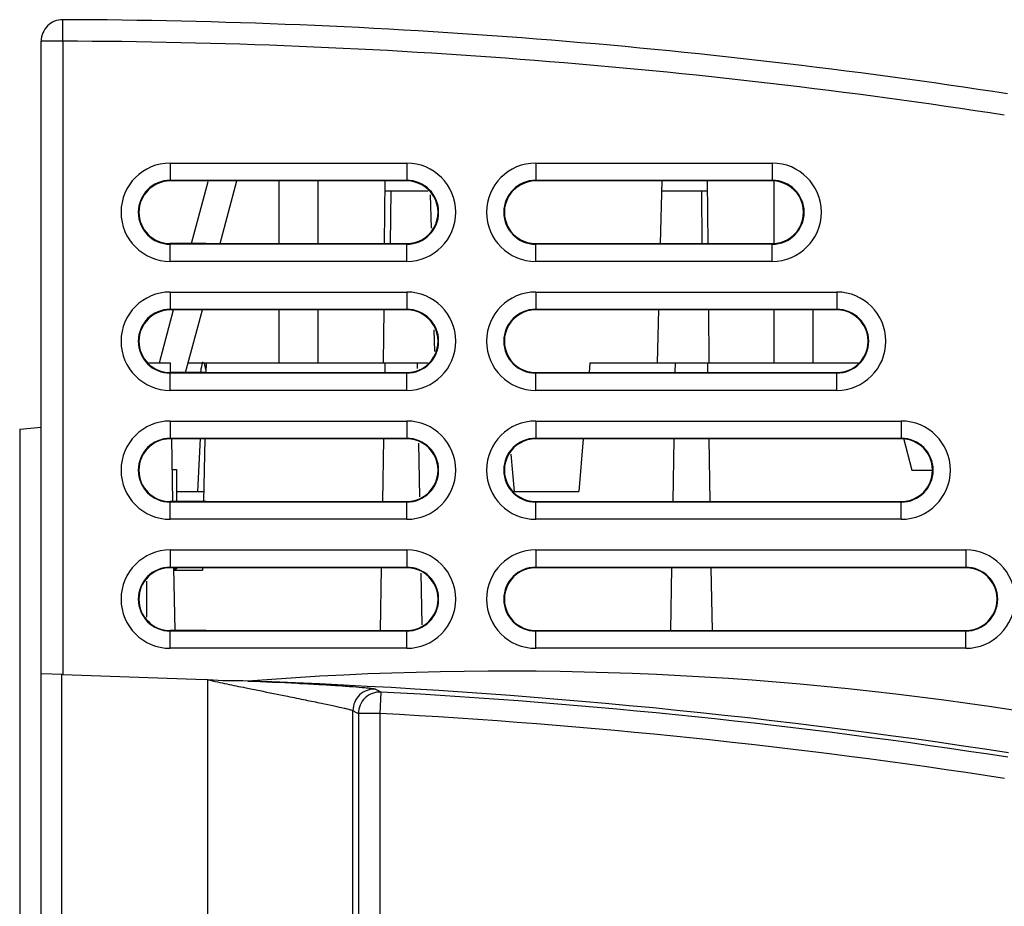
# Model space of a CAD drawing. Header units: millimetres. Extents: x 0 to 1300, y 0 to 1100.
# Tile 3 of 35: x 366 to 412, y 139 to 180. Entities that reach past the tile are written whole.
import ezdxf

# ---------------------------------------------------------------- set-up
doc = ezdxf.new("R2010")
doc.units = ezdxf.units.MM
doc.header["$LTSCALE"] = 71.703704
doc.layers.add('00_COMPONENTS', color=7, linetype='CONTINUOUS')

msp = doc.modelspace()

# ---------------------------------------------------------------- linework, layer by layer
at = {"layer": '00_COMPONENTS', "color": 9, "linetype": 'CONTINUOUS'}
for p, q in [((368.433, 179.074), (368.437, 180.074)), ((368.433, 179.074), (367.433, 179.074)), ((368.433, 179.074), (368.433, 149.61)), ((373.433, 173.401), (373.433, 172.601)), ((373.433, 173.401), (384.433, 173.401)), ((384.433, 173.401), (384.433, 172.601)), ((390.433, 173.401), (390.433, 172.601)), ((390.433, 173.401), (401.433, 173.401)), ((401.433, 173.401), (401.433, 172.601)), ((373.433, 172.601), (384.433, 172.601)), ((390.433, 172.601), (401.433, 172.601)), ((373.433, 168.828), (373.433, 169.628)), ((384.433, 169.628), (373.433, 169.628)), ((384.433, 168.828), (384.433, 169.628)), ((390.433, 168.828), (390.433, 169.628)), ((401.433, 169.628), (390.433, 169.628)), ((401.433, 168.828), (401.433, 169.628)), ((384.433, 168.828), (373.433, 168.828)), ((401.433, 168.828), (390.433, 168.828)), ((373.433, 167.401), (373.433, 166.601)), ((373.433, 167.401), (384.433, 167.401)), ((384.433, 167.401), (384.433, 166.601)), ((390.433, 167.401), (390.433, 166.601)), ((390.433, 167.401), (404.433, 167.401)), ((404.433, 167.401), (404.433, 166.601)), ((373.433, 166.601), (384.433, 166.601)), ((390.433, 166.601), (404.433, 166.601)), ((373.433, 162.828), (373.433, 163.628)), ((384.433, 163.628), (373.433, 163.628)), ((384.433, 162.828), (384.433, 163.628)), ((390.433, 162.828), (390.433, 163.628)), ((404.433, 163.628), (390.433, 163.628)), ((404.433, 162.828), (404.433, 163.628)), ((384.433, 162.828), (373.433, 162.828)), ((404.433, 162.828), (390.433, 162.828)), ((373.433, 161.401), (373.433, 160.601)), ((373.433, 161.401), (384.433, 161.401)), ((384.433, 161.401), (384.433, 160.601)), ((390.433, 161.401), (390.433, 160.601)), ((390.433, 161.401), (407.433, 161.401)), ((407.433, 161.401), (407.433, 160.601)), ((373.433, 160.601), (384.433, 160.601)), ((390.433, 160.601), (407.433, 160.601)), ((373.433, 156.828), (373.433, 157.628)), ((384.433, 157.628), (373.433, 157.628)), ((384.433, 156.828), (384.433, 157.628)), ((390.433, 156.828), (390.433, 157.628)), ((407.433, 157.628), (390.433, 157.628)), ((407.433, 156.828), (407.433, 157.628)), ((384.433, 156.828), (373.433, 156.828)), ((407.433, 156.828), (390.433, 156.828)), ((373.433, 155.401), (373.433, 154.601)), ((373.433, 155.401), (384.433, 155.401)), ((384.433, 155.401), (384.433, 154.601)), ((390.433, 155.401), (390.433, 154.601)), ((390.433, 155.401), (410.433, 155.401)), ((410.433, 155.401), (410.433, 154.601)), ((373.433, 154.601), (384.433, 154.601)), ((390.433, 154.601), (410.433, 154.601)), ((373.433, 150.828), (373.433, 151.628)), ((384.433, 151.628), (373.433, 151.628)), ((384.433, 150.828), (384.433, 151.628)), ((390.433, 150.828), (390.433, 151.628)), ((410.433, 151.628), (390.433, 151.628)), ((410.433, 150.828), (410.433, 151.628)), ((384.433, 150.828), (373.433, 150.828)), ((410.433, 150.828), (390.433, 150.828)), ((368.399, 105.516), (368.399, 149.611)), ((375.182, 105.516), (375.182, 149.356)), ((383.237, 148.791), (383.184, 147.792)), ((381.933, 106.316), (381.933, 147.931)), ((382.184, 147.792), (382.184, 106.316)), ((383.183, 147.792), (382.184, 147.792)), ((383.183, 147.792), (383.183, 106.316))]:
    msp.add_line(p, q, dxfattribs=at)
at = {"layer": '00_COMPONENTS', "color": 7, "linetype": 'CONTINUOUS'}
for p, q in [((367.433, 105.347), (367.433, 179.074)), ((375.103, 172.571), (373.433, 172.57)), ((374.419, 169.658), (375.193, 172.547)), ((384.433, 172.571), (375.103, 172.571)), ((375.758, 169.658), (376.539, 172.571)), ((378.501, 169.658), (378.501, 172.571)), ((380.318, 169.658), (380.319, 172.571)), ((383.414, 172.571), (383.388, 169.658)), ((401.433, 172.571), (390.433, 172.571)), ((396.238, 169.658), (396.315, 172.571)), ((398.452, 169.658), (398.427, 172.571)), ((401.522, 169.658), (401.521, 172.571)), ((383.41, 172.116), (385.436, 172.116)), ((383.682, 169.658), (383.703, 172.116)), ((385.584, 170.369), (385.543, 171.931)), ((396.303, 172.116), (398.431, 172.116)), ((398.137, 172.116), (398.159, 169.658)), ((375.103, 169.658), (373.433, 169.659)), ((375.103, 169.658), (384.433, 169.658)), ((390.433, 169.658), (401.433, 169.658)), ((372.933, 164.115), (373.592, 166.571)), ((375.102, 166.572), (373.433, 166.571)), ((374.151, 163.657), (374.932, 166.572)), ((384.433, 166.572), (375.102, 166.572)), ((378.501, 164.116), (378.501, 166.572)), ((380.317, 164.116), (380.318, 166.572)), ((383.362, 166.572), (383.34, 164.117)), ((404.433, 166.572), (390.433, 166.572)), ((396.093, 164.116), (396.157, 166.572)), ((398.5, 164.117), (398.479, 166.572)), ((401.523, 164.116), (401.523, 166.572)), ((403.34, 164.116), (403.34, 166.572)), ((385.734, 164.629), (385.707, 165.646)), ((372.429, 164.116), (373.443, 164.116)), ((373.451, 163.658), (373.443, 164.116)), ((374.274, 164.116), (385.439, 164.116)), ((375.096, 163.796), (375.03, 164.101)), ((375.102, 164.116), (375.094, 163.657)), ((383.425, 163.657), (383.433, 164.116)), ((384.938, 163.841), (384.933, 164.116)), ((392.958, 164.116), (392.918, 163.657)), ((392.958, 164.116), (405.439, 164.116)), ((396.925, 163.657), (396.933, 164.116)), ((398.441, 163.657), (398.433, 164.116)), ((375.102, 163.657), (373.433, 163.658)), ((375.102, 163.657), (384.433, 163.657)), ((390.433, 163.657), (404.433, 163.657)), ((366.433, 161.021), (367.433, 161.109)), ((366.433, 161.021), (366.433, 107.921)), ((375.102, 160.573), (373.433, 160.572)), ((373.556, 157.659), (373.505, 160.573)), ((374.72, 158.116), (374.849, 160.586)), ((375.04, 160.574), (374.989, 157.658)), ((384.433, 160.573), (375.102, 160.573)), ((383.321, 157.656), (383.372, 160.573)), ((385.042, 157.878), (384.999, 160.366)), ((407.433, 160.573), (390.433, 160.573)), ((392.648, 160.573), (392.433, 158.116)), ((396.821, 157.656), (396.872, 160.573)), ((398.546, 157.656), (398.495, 160.573)), ((407.535, 160.6), (407.933, 159.115)), ((389.281, 159.859), (389.433, 158.116)), ((373.53, 159.154), (373.733, 159.144)), ((373.733, 159.144), (373.733, 157.657)), ((407.933, 159.115), (408.87, 159.115)), ((373.733, 158.116), (374.997, 158.116)), ((389.433, 158.116), (392.433, 158.116)), ((375.101, 157.656), (373.433, 157.657)), ((375.101, 157.656), (384.433, 157.656)), ((390.433, 157.656), (407.433, 157.656)), ((375.101, 154.574), (373.433, 154.573)), ((373.66, 151.66), (373.609, 154.576)), ((373.61, 154.523), (373.733, 154.526)), ((373.611, 154.466), (374.933, 154.466)), ((373.733, 154.573), (373.733, 154.526)), ((374.935, 154.577), (374.933, 154.466)), ((384.433, 154.574), (375.101, 154.574)), ((383.216, 151.655), (383.267, 154.574)), ((385.146, 151.915), (385.104, 154.329)), ((410.433, 154.574), (390.433, 154.574)), ((396.716, 151.655), (396.767, 154.574)), ((398.651, 151.655), (398.6, 154.574)), ((372.333, 153.949), (372.333, 152.28)), ((375.1, 151.655), (373.433, 151.656)), ((375.1, 151.655), (384.433, 151.655)), ((390.433, 151.655), (410.433, 151.655)), ((368.433, 149.61), (367.433, 149.645)), ((368.433, 149.61), (375.06, 149.369)), ((375.196, 149.356), (375.06, 149.369))]:
    msp.add_line(p, q, dxfattribs=at)
for centre, radius, start, end in [((368.433, 179.074), 1, 89.8046, 180), ((367.433, -114.154), 294.23, 81.21306, 89.8046), ((377.35, 163.425), 2.517, 163.664, 173.2361), ((377.348, 163.425), 2.515, 162.9798, 163.6516), ((377.347, 163.426), 2.514, 173.2404, 174.6846)]:
    msp.add_arc(centre, radius, start, end, dxfattribs=at)
at = {"layer": '00_COMPONENTS', "color": 9, "linetype": 'CONTINUOUS'}
for centre, radius, start, end in [((367.433, -114.154), 293.23, 81.21306, 89.8046), ((373.433, 171.115), 2.286, 90, 270), ((384.433, 171.115), 2.286, 270, 90), ((390.433, 171.115), 2.286, 90, 270), ((401.433, 171.115), 2.286, 270, 90), ((373.433, 171.115), 1.486, 90, 270), ((384.433, 171.115), 1.486, 270, 90), ((390.433, 171.115), 1.486, 90, 270), ((401.433, 171.115), 1.486, 270, 90), ((373.433, 165.115), 2.286, 90, 270), ((384.433, 165.115), 2.286, 270, 90), ((390.433, 165.115), 2.286, 90, 270), ((404.433, 165.115), 2.286, 270, 90), ((373.433, 165.115), 1.486, 90, 270), ((384.433, 165.115), 1.486, 270, 90), ((390.433, 165.115), 1.486, 90, 270), ((404.433, 165.115), 1.486, 270, 90), ((373.433, 159.115), 2.286, 90, 270), ((384.433, 159.115), 2.286, 270, 90), ((390.433, 159.115), 2.286, 90, 270), ((407.433, 159.115), 2.286, 270, 90), ((373.433, 159.115), 1.486, 90, 270), ((384.433, 159.115), 1.486, 270, 90), ((390.433, 159.115), 1.486, 90, 270), ((407.433, 159.115), 1.486, 270, 90), ((373.433, 153.115), 2.286, 90, 270), ((384.433, 153.115), 2.286, 270, 90), ((390.433, 153.115), 2.286, 90, 270), ((410.433, 153.115), 2.286, 270, 90), ((373.433, 153.115), 1.486, 90, 270), ((384.433, 153.115), 1.486, 270, 90), ((390.433, 153.115), 1.486, 90, 270), ((410.433, 153.115), 1.486, 270, 90), ((389.016, -5.219), 154.983, 81.19817, 94.43043), ((366.703, -149.478), 298.958, 81.20261, 88.01768), ((382.934, 147.93), 1.001, 87.0642, 179.9294), ((383.185, 147.791), 1.001, 86.9839, 179.9592), ((367.433, -144.754), 293.97, 81.20258, 86.91828), ((367.433, -144.754), 292.97, 81.20258, 86.91829)]:
    msp.add_arc(centre, radius, start, end, dxfattribs=at)
at = {"layer": '00_COMPONENTS', "color": 7, "linetype": 'CONTINUOUS'}
for centre, major_axis, start_param, end_param in [((373.434, 171.114), (1.412, -0.353), 1.816438, 4.956812), ((384.433, 171.114), (0, 1.457), -3.141593, 0), ((390.433, 171.114), (0, 1.457), 0, 3.141593), ((401.433, 171.114), (0, 1.457), -3.141593, 0), ((373.434, 165.114), (1.413, -0.353), 1.816438, 4.956812), ((384.433, 165.114), (0, 1.458), -3.141593, 0), ((390.433, 165.114), (0, 1.458), 0, 3.141593), ((404.433, 165.114), (0, 1.458), -3.141593, 0), ((373.434, 159.114), (1.414, -0.354), 1.816438, 4.956812), ((384.433, 159.114), (0, 1.458), -3.141593, 0), ((390.433, 159.114), (0, 1.458), 0, 3.141593), ((407.433, 159.114), (0, 1.458), -3.141593, 0), ((373.434, 153.114), (1.415, -0.354), 1.816438, 4.956812), ((384.433, 153.114), (0, 1.459), -3.141593, 0), ((390.433, 153.114), (0, 1.459), 0, 3.141593), ((410.433, 153.114), (0, 1.459), -3.141593, 0)]:
    msp.add_ellipse(centre, major_axis=major_axis, ratio=1, start_param=start_param, end_param=end_param, dxfattribs=at)
at = {"layer": '00_COMPONENTS', "color": 9, "linetype": 'CONTINUOUS'}
for points, knots in [([(375.182, 149.356), (375.333, 149.336), (375.626, 149.257), (376.215, 149.141), (376.653, 149.049), (376.944, 148.99)], [0, 0, 0, 0, 0.253291, 0.505058, 1, 1, 1, 1]), ([(376.944, 148.99), (377.592, 148.858), (378.522, 148.671), (379.695, 148.432), (380.421, 148.283), (381.016, 148.157), (381.423, 148.067), (381.67, 148.008), (381.796, 147.977), (381.878, 147.951), (381.921, 147.939), (381.933, 147.931)], [0, 0, 0, 0, 0.388736, 0.557774, 0.704268, 0.824509, 0.915356, 0.948963, 0.974369, 0.991407, 1, 1, 1, 1]), ([(381.933, 147.931), (381.973, 147.905), (382.06, 147.864), (382.142, 147.815), (382.184, 147.792)], [0, 0, 0, 0, 0.499096, 1, 1, 1, 1])]:
    msp.add_open_spline(points, degree=3, knots=knots, dxfattribs=at)
at = {"layer": '00_COMPONENTS', "color": 7, "linetype": 'CONTINUOUS'}
msp.add_open_spline([(377.044, 149.302), (376.428, 149.322), (375.81, 149.297), (375.196, 149.356)], degree=3, dxfattribs=at)
msp.add_open_spline([(377.044, 149.302), (377.81, 149.275), (378.913, 149.228), (380.308, 149.153), (381.177, 149.1), (381.89, 149.049), (382.377, 149.009), (382.673, 148.978), (382.823, 148.962), (382.921, 148.945), (382.971, 148.937), (382.986, 148.929)], degree=3, knots=[0, 0, 0, 0, 0.386132, 0.555999, 0.70356, 0.824668, 0.915961, 0.949605, 0.974919, 0.99174, 1, 1, 1, 1], dxfattribs=at)
at = {"layer": '00_COMPONENTS', "color": 9, "linetype": 'CONTINUOUS'}
msp.add_open_spline([(382.986, 148.929), (383.071, 148.886), (383.153, 148.837), (383.237, 148.791)], degree=3, dxfattribs=at)

doc.saveas('drawing.dxf')
